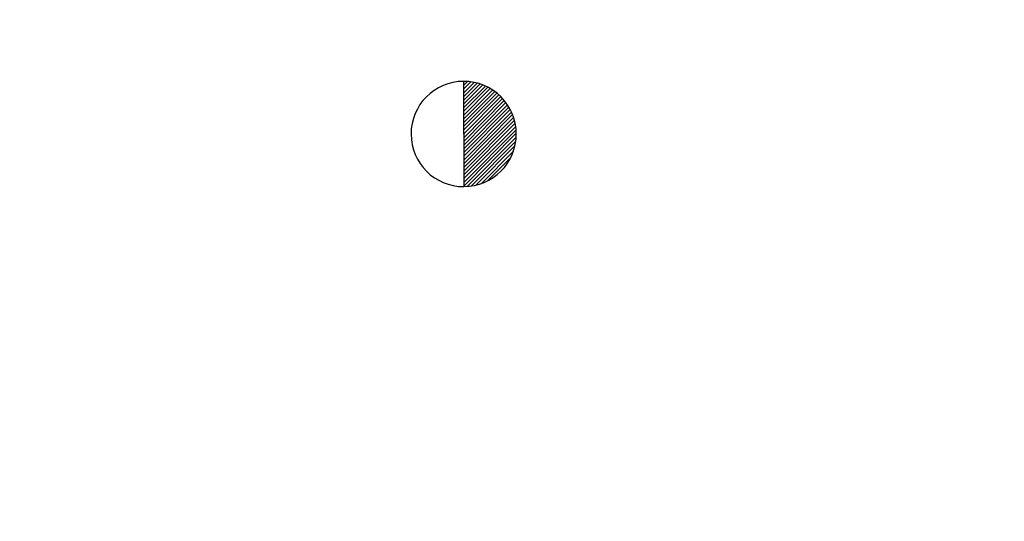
# Model space of a CAD drawing. Extents: x 0 to 1135, y 0 to 420.
# Tile 67 of 80: x 1079 to 1094, y 201 to 209. Entities that reach past the tile are written whole.
import ezdxf

# ---------------------------------------------------------------- set-up
doc = ezdxf.new("R2010")
doc.units = 0
doc.header["$LTSCALE"] = 2
doc.header["$MEASUREMENT"] = 0
doc.linetypes.add('AUSGEZOGEN', pattern=[0])
doc.layers.get('0').update_dxf_attribs({"color": 8, "linetype": 'AUSGEZOGEN'})
doc.layers.add('MULDE', color=8, linetype='AUSGEZOGEN')
doc.layers.add('SIGNATUR', color=8, linetype='AUSGEZOGEN')

# ---------------------------------------------------------------- blocks, each defined once
blk = doc.blocks.new('*X49')
at = {"color": 0}
for p, q in [((0, 0.99), (0.01, 1)), ((0, 0.919), (0.078, 0.997)), ((0, 0.849), (0.141, 0.99)), ((0, 0.778), (0.202, 0.979)), ((0, 0.707), (0.259, 0.966)), ((0, 0.636), (0.313, 0.95)), ((0, 0.566), (0.365, 0.931)), ((0, 0.495), (0.415, 0.91)), ((0, 0.424), (0.462, 0.887)), ((0, 0.354), (0.508, 0.861)), ((0, 0.283), (0.551, 0.834)), ((0, 0.212), (0.593, 0.805)), ((0, 0.141), (0.633, 0.774)), ((0, 0.071), (0.671, 0.742)), ((0, 0), (0.707, 0.707)), ((0, -0.071), (0.742, 0.671)), ((0, -0.141), (0.774, 0.633)), ((0, -0.212), (0.805, 0.593)), ((0, -0.283), (0.834, 0.551)), ((0, -0.354), (0.861, 0.508)), ((0, -0.424), (0.887, 0.462)), ((0, -0.495), (0.91, 0.415)), ((0, -0.566), (0.931, 0.365)), ((0, -0.636), (0.95, 0.313)), ((0, -0.707), (0.966, 0.259)), ((0, -0.778), (0.979, 0.202)), ((0, -0.849), (0.99, 0.141)), ((0, -0.919), (0.997, 0.078)), ((0, -0.99), (1, 0.01)), ((0.063, -0.998), (0.998, -0.063)), ((0.141, -0.99), (0.99, -0.141)), ((0.229, -0.974), (0.974, -0.229)), ((0.328, -0.945), (0.945, -0.328)), ((0.451, -0.893), (0.893, -0.451))]:
    blk.add_line(p, q, dxfattribs=at)

msp = doc.modelspace()

# ---------------------------------------------------------------- linework, layer by layer
at = {"layer": 'MULDE'}
msp.add_lwpolyline([(402.166, 240.739, 0.000005), (413.432, 240.736, 0.000006), (421.553, 240.734, 0), (450.359, 240.727, 0.000007), (451.858, 240.727), (463.169, 240.725, 0.000006), (493.058, 240.719, 0.000025), (500.112, 240.719, 0.000589), (500.474, 240.719, 0.000017), (513.159, 240.748, 0.001441), (540.28, 240.89, -0.004051), (549.925, 240.89, -0.002327), (552.304, 240.86, 0.000509), (563.184, 240.682, 0.000608), (574.057, 240.528, 0.011247), (574.645, 240.534, 0.026637), (574.657, 240.535, 0.000678), (575.137, 240.602, 0.037681), (577.069, 241.027, 0.034266), (579.104, 241.795)], format="xyb", dxfattribs=at)
at = {"layer": 'SIGNATUR'}
msp.add_line((1085.399, 207.989), (1085.403, 206.389), dxfattribs=at)
for centre, radius, start, end in [((1085.401, 207.189), 0.8, 90.1472, 270.1472), ((1085.401, 207.189), 0.8, 270.1472, 90.1472), ((1085.403, 206.389), 0, 270.1472, 0.1472)]:
    msp.add_arc(centre, radius, start, end, dxfattribs=at)
msp.add_point((1085.401, 207.189), dxfattribs=at)

# ---------------------------------------------------------------- block references
at = {"layer": 'SIGNATUR', "xscale": 0.8000000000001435, "yscale": 0.8000000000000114, "zscale": 0.8, "rotation": 0.1471602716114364}
msp.add_blockref('*X49', (1085.401, 207.189), dxfattribs=at)

doc.saveas('drawing.dxf')
